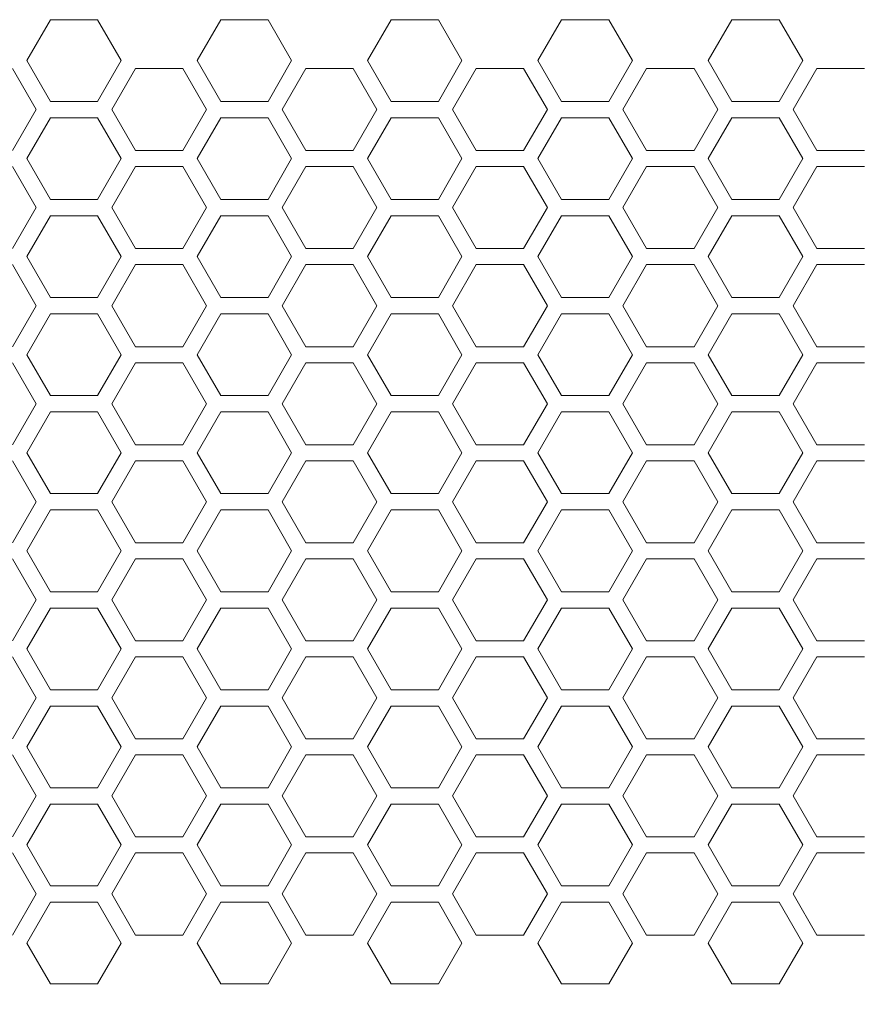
# Model space of a CAD drawing. Header units: millimetres. Extents: x 3082 to 3675, y 388 to 1418.
# Tile 8 of 22: x 3339 to 3401, y 488 to 561. Entities that reach past the tile are written whole.
import ezdxf

# ---------------------------------------------------------------- set-up
doc = ezdxf.new("R2010")
doc.units = ezdxf.units.MM
doc.header["$PDSIZE"] = -1
doc.dimstyles.new('ISO-25', dxfattribs={"dimtxt": 2.5, "dimasz": 2.5, "dimexe": 1.25, "dimexo": 0.625, "dimtad": 1, "dimtxsty": 'Standard', "dimcen": 2.5, "dimadec": 0, "dimazin": 0, "dimtfac": 1, "dimtmove": 0, "dimatfit": 3, "dimfxl": 0, "dimarcsym": 0})

# ---------------------------------------------------------------- blocks, each defined once
blk = doc.blocks.new('*D91')
at = {"color": 4, "linetype": 'ByBlock', "lineweight": -2, "transparency": 16777216}
for p, q in [((3139.957, 522.877), (3139.957, 443.782)), ((3608, 522.883), (3608, 443.782)), ((3159.957, 448.782), (3343.201, 448.782)), ((3588, 448.782), (3406.534, 448.782))]:
    blk.add_line(p, q, dxfattribs=at)
at = {"color": 4, "linetype": 'ByBlock', "transparency": 16777216}
for points in [[(3159.957, 452.115), (3159.957, 445.449), (3139.957, 448.782)], [(3588, 452.115), (3588, 445.449), (3608, 448.782)]]:
    blk.add_solid(points, dxfattribs=at)
at = {"layer": 'Defpoints', "color": 0, "linetype": 'ByBlock', "transparency": 16777216}
for p in [(3139.957, 527.877), (3608, 527.883), (3139.957, 448.782)]:
    blk.add_point(p, dxfattribs=at)
at = {"color": 4, "linetype": 'ByBlock', "lineweight": 5, "transparency": 16777216, "insert": (3374.868, 448.782), "char_height": 20, "attachment_point": 5}
blk.add_mtext('468', dxfattribs=at)

msp = doc.modelspace()

# ---------------------------------------------------------------- linework, layer by layer
at = {"color": 0, "linetype": 'ByBlock', "lineweight": 5}
for p, q in [((3340.961, 560.683), (3339.229, 557.683)), ((3340.961, 560.683), (3339.229, 557.683)), ((3344.426, 560.683), (3340.961, 560.683)), ((3344.426, 560.683), (3340.961, 560.683)), ((3346.158, 557.683), (3344.426, 560.683)), ((3346.158, 557.683), (3344.426, 560.683)), ((3353.461, 560.683), (3351.729, 557.683)), ((3356.926, 560.683), (3353.461, 560.683)), ((3358.658, 557.683), (3356.926, 560.683)), ((3365.961, 560.683), (3364.229, 557.683)), ((3369.426, 560.683), (3365.961, 560.683)), ((3371.158, 557.683), (3369.426, 560.683)), ((3378.461, 560.683), (3376.729, 557.683)), ((3378.461, 560.683), (3376.729, 557.683)), ((3381.926, 560.683), (3378.461, 560.683)), ((3381.926, 560.683), (3378.461, 560.683)), ((3383.658, 557.683), (3381.926, 560.683)), ((3383.658, 557.683), (3381.926, 560.683)), ((3390.961, 560.683), (3389.229, 557.683)), ((3390.961, 560.683), (3389.229, 557.683)), ((3394.426, 560.683), (3390.961, 560.683)), ((3394.426, 560.683), (3390.961, 560.683)), ((3396.158, 557.683), (3394.426, 560.683)), ((3396.158, 557.683), (3394.426, 560.683)), ((3339.229, 557.683), (3340.961, 554.683)), ((3339.229, 557.683), (3340.961, 554.683)), ((3344.426, 554.683), (3346.158, 557.683)), ((3344.426, 554.683), (3346.158, 557.683)), ((3351.729, 557.683), (3353.461, 554.683)), ((3356.926, 554.683), (3358.658, 557.683)), ((3364.229, 557.683), (3365.961, 554.683)), ((3369.426, 554.683), (3371.158, 557.683)), ((3376.729, 557.683), (3378.461, 554.683)), ((3376.729, 557.683), (3378.461, 554.683)), ((3381.926, 554.683), (3383.658, 557.683)), ((3381.926, 554.683), (3383.658, 557.683)), ((3389.229, 557.683), (3390.961, 554.683)), ((3389.229, 557.683), (3390.961, 554.683)), ((3394.426, 554.683), (3396.158, 557.683)), ((3394.426, 554.683), (3396.158, 557.683)), ((3339.922, 554.083), (3338.183, 557.096)), ((3347.204, 557.096), (3345.465, 554.083)), ((3350.683, 557.096), (3347.204, 557.096)), ((3352.422, 554.083), (3350.683, 557.096)), ((3359.704, 557.096), (3357.965, 554.083)), ((3363.183, 557.096), (3359.704, 557.096)), ((3364.922, 554.083), (3363.183, 557.096)), ((3372.204, 557.096), (3370.465, 554.083)), ((3375.683, 557.096), (3372.204, 557.096)), ((3377.422, 554.083), (3375.683, 557.096)), ((3384.704, 557.096), (3382.965, 554.083)), ((3384.704, 557.096), (3382.965, 554.083)), ((3388.183, 557.096), (3384.704, 557.096)), ((3388.183, 557.096), (3384.704, 557.096)), ((3389.922, 554.083), (3388.183, 557.096)), ((3389.922, 554.083), (3388.183, 557.096)), ((3397.204, 557.096), (3395.465, 554.083)), ((3400.683, 557.096), (3397.204, 557.096)), ((3340.961, 554.683), (3344.426, 554.683)), ((3340.961, 554.683), (3344.426, 554.683)), ((3353.461, 554.683), (3356.926, 554.683)), ((3365.961, 554.683), (3369.426, 554.683)), ((3378.461, 554.683), (3381.926, 554.683)), ((3378.461, 554.683), (3381.926, 554.683)), ((3390.961, 554.683), (3394.426, 554.683)), ((3390.961, 554.683), (3394.426, 554.683)), ((3338.183, 551.07), (3339.922, 554.083)), ((3345.465, 554.083), (3347.204, 551.07)), ((3350.683, 551.07), (3352.422, 554.083)), ((3357.965, 554.083), (3359.704, 551.07)), ((3363.183, 551.07), (3364.922, 554.083)), ((3370.465, 554.083), (3372.204, 551.07)), ((3375.683, 551.07), (3377.422, 554.083)), ((3382.965, 554.083), (3384.704, 551.07)), ((3382.965, 554.083), (3384.704, 551.07)), ((3388.183, 551.07), (3389.922, 554.083)), ((3388.183, 551.07), (3389.922, 554.083)), ((3395.465, 554.083), (3397.204, 551.07)), ((3340.961, 553.483), (3339.229, 550.483)), ((3340.961, 553.483), (3339.229, 550.483)), ((3344.426, 553.483), (3340.961, 553.483)), ((3344.426, 553.483), (3340.961, 553.483)), ((3346.158, 550.483), (3344.426, 553.483)), ((3346.158, 550.483), (3344.426, 553.483)), ((3353.461, 553.483), (3351.729, 550.483)), ((3356.926, 553.483), (3353.461, 553.483)), ((3358.658, 550.483), (3356.926, 553.483)), ((3365.961, 553.483), (3364.229, 550.483)), ((3369.426, 553.483), (3365.961, 553.483)), ((3371.158, 550.483), (3369.426, 553.483)), ((3378.461, 553.483), (3376.729, 550.483)), ((3378.461, 553.483), (3376.729, 550.483)), ((3381.926, 553.483), (3378.461, 553.483)), ((3381.926, 553.483), (3378.461, 553.483)), ((3383.658, 550.483), (3381.926, 553.483)), ((3383.658, 550.483), (3381.926, 553.483)), ((3390.961, 553.483), (3389.229, 550.483)), ((3390.961, 553.483), (3389.229, 550.483)), ((3394.426, 553.483), (3390.961, 553.483)), ((3394.426, 553.483), (3390.961, 553.483)), ((3396.158, 550.483), (3394.426, 553.483)), ((3396.158, 550.483), (3394.426, 553.483)), ((3347.204, 551.07), (3350.683, 551.07)), ((3359.704, 551.07), (3363.183, 551.07)), ((3372.204, 551.07), (3375.683, 551.07)), ((3384.704, 551.07), (3388.183, 551.07)), ((3384.704, 551.07), (3388.183, 551.07)), ((3397.204, 551.07), (3400.683, 551.07)), ((3339.229, 550.483), (3340.961, 547.483)), ((3339.229, 550.483), (3340.961, 547.483)), ((3344.426, 547.483), (3346.158, 550.483)), ((3344.426, 547.483), (3346.158, 550.483)), ((3351.729, 550.483), (3353.461, 547.483)), ((3356.926, 547.483), (3358.658, 550.483)), ((3364.229, 550.483), (3365.961, 547.483)), ((3369.426, 547.483), (3371.158, 550.483)), ((3376.729, 550.483), (3378.461, 547.483)), ((3376.729, 550.483), (3378.461, 547.483)), ((3381.926, 547.483), (3383.658, 550.483)), ((3381.926, 547.483), (3383.658, 550.483)), ((3389.229, 550.483), (3390.961, 547.483)), ((3389.229, 550.483), (3390.961, 547.483)), ((3394.426, 547.483), (3396.158, 550.483)), ((3394.426, 547.483), (3396.158, 550.483)), ((3339.922, 546.883), (3338.183, 549.896)), ((3347.204, 549.896), (3345.465, 546.883)), ((3350.683, 549.896), (3347.204, 549.896)), ((3352.422, 546.883), (3350.683, 549.896)), ((3359.704, 549.896), (3357.965, 546.883)), ((3363.183, 549.896), (3359.704, 549.896)), ((3364.922, 546.883), (3363.183, 549.896)), ((3372.204, 549.896), (3370.465, 546.883)), ((3375.683, 549.896), (3372.204, 549.896)), ((3377.422, 546.883), (3375.683, 549.896)), ((3384.704, 549.896), (3382.965, 546.883)), ((3384.704, 549.896), (3382.965, 546.883)), ((3388.183, 549.896), (3384.704, 549.896)), ((3388.183, 549.896), (3384.704, 549.896)), ((3389.922, 546.883), (3388.183, 549.896)), ((3389.922, 546.883), (3388.183, 549.896)), ((3397.204, 549.896), (3395.465, 546.883)), ((3400.683, 549.896), (3397.204, 549.896)), ((3340.961, 547.483), (3344.426, 547.483)), ((3340.961, 547.483), (3344.426, 547.483)), ((3353.461, 547.483), (3356.926, 547.483)), ((3365.961, 547.483), (3369.426, 547.483)), ((3378.461, 547.483), (3381.926, 547.483)), ((3378.461, 547.483), (3381.926, 547.483)), ((3390.961, 547.483), (3394.426, 547.483)), ((3390.961, 547.483), (3394.426, 547.483)), ((3338.183, 543.87), (3339.922, 546.883)), ((3345.465, 546.883), (3347.204, 543.87)), ((3350.683, 543.87), (3352.422, 546.883)), ((3357.965, 546.883), (3359.704, 543.87)), ((3363.183, 543.87), (3364.922, 546.883)), ((3370.465, 546.883), (3372.204, 543.87)), ((3375.683, 543.87), (3377.422, 546.883)), ((3382.965, 546.883), (3384.704, 543.87)), ((3382.965, 546.883), (3384.704, 543.87)), ((3388.183, 543.87), (3389.922, 546.883)), ((3388.183, 543.87), (3389.922, 546.883)), ((3395.465, 546.883), (3397.204, 543.87)), ((3340.961, 546.283), (3339.229, 543.283)), ((3340.961, 546.283), (3339.229, 543.283)), ((3344.426, 546.283), (3340.961, 546.283)), ((3344.426, 546.283), (3340.961, 546.283)), ((3346.158, 543.283), (3344.426, 546.283)), ((3346.158, 543.283), (3344.426, 546.283)), ((3353.461, 546.283), (3351.729, 543.283)), ((3356.926, 546.283), (3353.461, 546.283)), ((3358.658, 543.283), (3356.926, 546.283)), ((3365.961, 546.283), (3364.229, 543.283)), ((3369.426, 546.283), (3365.961, 546.283)), ((3371.158, 543.283), (3369.426, 546.283)), ((3378.461, 546.283), (3376.729, 543.283)), ((3378.461, 546.283), (3376.729, 543.283)), ((3381.926, 546.283), (3378.461, 546.283)), ((3381.926, 546.283), (3378.461, 546.283)), ((3383.658, 543.283), (3381.926, 546.283)), ((3383.658, 543.283), (3381.926, 546.283)), ((3390.961, 546.283), (3389.229, 543.283)), ((3390.961, 546.283), (3389.229, 543.283)), ((3394.426, 546.283), (3390.961, 546.283)), ((3394.426, 546.283), (3390.961, 546.283)), ((3396.158, 543.283), (3394.426, 546.283)), ((3396.158, 543.283), (3394.426, 546.283)), ((3347.204, 543.87), (3350.683, 543.87)), ((3359.704, 543.87), (3363.183, 543.87)), ((3372.204, 543.87), (3375.683, 543.87)), ((3384.704, 543.87), (3388.183, 543.87)), ((3384.704, 543.87), (3388.183, 543.87)), ((3397.204, 543.87), (3400.683, 543.87)), ((3339.229, 543.283), (3340.961, 540.283)), ((3339.229, 543.283), (3340.961, 540.283)), ((3344.426, 540.283), (3346.158, 543.283)), ((3344.426, 540.283), (3346.158, 543.283)), ((3351.729, 543.283), (3353.461, 540.283)), ((3356.926, 540.283), (3358.658, 543.283)), ((3364.229, 543.283), (3365.961, 540.283)), ((3369.426, 540.283), (3371.158, 543.283)), ((3376.729, 543.283), (3378.461, 540.283)), ((3376.729, 543.283), (3378.461, 540.283)), ((3381.926, 540.283), (3383.658, 543.283)), ((3381.926, 540.283), (3383.658, 543.283)), ((3389.229, 543.283), (3390.961, 540.283)), ((3389.229, 543.283), (3390.961, 540.283)), ((3394.426, 540.283), (3396.158, 543.283)), ((3394.426, 540.283), (3396.158, 543.283)), ((3339.922, 539.683), (3338.183, 542.696)), ((3347.204, 542.696), (3345.465, 539.683)), ((3350.683, 542.696), (3347.204, 542.696)), ((3352.422, 539.683), (3350.683, 542.696)), ((3359.704, 542.696), (3357.965, 539.683)), ((3363.183, 542.696), (3359.704, 542.696)), ((3364.922, 539.683), (3363.183, 542.696)), ((3372.204, 542.696), (3370.465, 539.683)), ((3375.683, 542.696), (3372.204, 542.696)), ((3377.422, 539.683), (3375.683, 542.696)), ((3384.704, 542.696), (3382.965, 539.683)), ((3384.704, 542.696), (3382.965, 539.683)), ((3388.183, 542.696), (3384.704, 542.696)), ((3388.183, 542.696), (3384.704, 542.696)), ((3389.922, 539.683), (3388.183, 542.696)), ((3389.922, 539.683), (3388.183, 542.696)), ((3397.204, 542.696), (3395.465, 539.683)), ((3400.683, 542.696), (3397.204, 542.696)), ((3340.961, 540.283), (3344.426, 540.283)), ((3340.961, 540.283), (3344.426, 540.283)), ((3353.461, 540.283), (3356.926, 540.283)), ((3365.961, 540.283), (3369.426, 540.283)), ((3378.461, 540.283), (3381.926, 540.283)), ((3378.461, 540.283), (3381.926, 540.283)), ((3390.961, 540.283), (3394.426, 540.283)), ((3390.961, 540.283), (3394.426, 540.283)), ((3338.183, 536.67), (3339.922, 539.683)), ((3345.465, 539.683), (3347.204, 536.67)), ((3350.683, 536.67), (3352.422, 539.683)), ((3357.965, 539.683), (3359.704, 536.67)), ((3363.183, 536.67), (3364.922, 539.683)), ((3370.465, 539.683), (3372.204, 536.67)), ((3375.683, 536.67), (3377.422, 539.683)), ((3382.965, 539.683), (3384.704, 536.67)), ((3382.965, 539.683), (3384.704, 536.67)), ((3388.183, 536.67), (3389.922, 539.683)), ((3388.183, 536.67), (3389.922, 539.683)), ((3395.465, 539.683), (3397.204, 536.67)), ((3340.961, 539.083), (3339.229, 536.083)), ((3340.961, 539.083), (3339.229, 536.083)), ((3344.426, 539.083), (3340.961, 539.083)), ((3344.426, 539.083), (3340.961, 539.083)), ((3346.158, 536.083), (3344.426, 539.083)), ((3346.158, 536.083), (3344.426, 539.083)), ((3353.461, 539.083), (3351.729, 536.083)), ((3356.926, 539.083), (3353.461, 539.083)), ((3358.658, 536.083), (3356.926, 539.083)), ((3365.961, 539.083), (3364.229, 536.083)), ((3369.426, 539.083), (3365.961, 539.083)), ((3371.158, 536.083), (3369.426, 539.083)), ((3378.461, 539.083), (3376.729, 536.083)), ((3378.461, 539.083), (3376.729, 536.083)), ((3381.926, 539.083), (3378.461, 539.083)), ((3381.926, 539.083), (3378.461, 539.083)), ((3383.658, 536.083), (3381.926, 539.083)), ((3383.658, 536.083), (3381.926, 539.083)), ((3390.961, 539.083), (3389.229, 536.083)), ((3390.961, 539.083), (3389.229, 536.083)), ((3394.426, 539.083), (3390.961, 539.083)), ((3394.426, 539.083), (3390.961, 539.083)), ((3396.158, 536.083), (3394.426, 539.083)), ((3396.158, 536.083), (3394.426, 539.083)), ((3347.204, 536.67), (3350.683, 536.67)), ((3359.704, 536.67), (3363.183, 536.67)), ((3372.204, 536.67), (3375.683, 536.67)), ((3384.704, 536.67), (3388.183, 536.67)), ((3384.704, 536.67), (3388.183, 536.67)), ((3397.204, 536.67), (3400.683, 536.67)), ((3339.229, 536.083), (3340.961, 533.083)), ((3339.229, 536.083), (3340.961, 533.083)), ((3344.426, 533.083), (3346.158, 536.083)), ((3344.426, 533.083), (3346.158, 536.083)), ((3351.729, 536.083), (3353.461, 533.083)), ((3356.926, 533.083), (3358.658, 536.083)), ((3364.229, 536.083), (3365.961, 533.083)), ((3369.426, 533.083), (3371.158, 536.083)), ((3376.729, 536.083), (3378.461, 533.083)), ((3376.729, 536.083), (3378.461, 533.083)), ((3381.926, 533.083), (3383.658, 536.083)), ((3381.926, 533.083), (3383.658, 536.083)), ((3389.229, 536.083), (3390.961, 533.083)), ((3389.229, 536.083), (3390.961, 533.083)), ((3394.426, 533.083), (3396.158, 536.083)), ((3394.426, 533.083), (3396.158, 536.083)), ((3339.922, 532.483), (3338.183, 535.496)), ((3347.204, 535.496), (3345.465, 532.483)), ((3350.683, 535.496), (3347.204, 535.496)), ((3352.422, 532.483), (3350.683, 535.496)), ((3359.704, 535.496), (3357.965, 532.483)), ((3363.183, 535.496), (3359.704, 535.496)), ((3364.922, 532.483), (3363.183, 535.496)), ((3372.204, 535.496), (3370.465, 532.483)), ((3375.683, 535.496), (3372.204, 535.496)), ((3377.422, 532.483), (3375.683, 535.496)), ((3384.704, 535.496), (3382.965, 532.483)), ((3384.704, 535.496), (3382.965, 532.483)), ((3388.183, 535.496), (3384.704, 535.496)), ((3388.183, 535.496), (3384.704, 535.496)), ((3389.922, 532.483), (3388.183, 535.496)), ((3389.922, 532.483), (3388.183, 535.496)), ((3397.204, 535.496), (3395.465, 532.483)), ((3400.683, 535.496), (3397.204, 535.496)), ((3340.961, 533.083), (3344.426, 533.083)), ((3340.961, 533.083), (3344.426, 533.083)), ((3353.461, 533.083), (3356.926, 533.083)), ((3365.961, 533.083), (3369.426, 533.083)), ((3378.461, 533.083), (3381.926, 533.083)), ((3378.461, 533.083), (3381.926, 533.083)), ((3390.961, 533.083), (3394.426, 533.083)), ((3390.961, 533.083), (3394.426, 533.083)), ((3338.183, 529.47), (3339.922, 532.483)), ((3345.465, 532.483), (3347.204, 529.47)), ((3350.683, 529.47), (3352.422, 532.483)), ((3357.965, 532.483), (3359.704, 529.47)), ((3363.183, 529.47), (3364.922, 532.483)), ((3370.465, 532.483), (3372.204, 529.47)), ((3375.683, 529.47), (3377.422, 532.483)), ((3382.965, 532.483), (3384.704, 529.47)), ((3382.965, 532.483), (3384.704, 529.47)), ((3388.183, 529.47), (3389.922, 532.483)), ((3388.183, 529.47), (3389.922, 532.483)), ((3395.465, 532.483), (3397.204, 529.47)), ((3340.961, 531.883), (3339.229, 528.883)), ((3340.961, 531.883), (3339.229, 528.883)), ((3344.426, 531.883), (3340.961, 531.883)), ((3344.426, 531.883), (3340.961, 531.883)), ((3346.158, 528.883), (3344.426, 531.883)), ((3346.158, 528.883), (3344.426, 531.883)), ((3353.461, 531.883), (3351.729, 528.883)), ((3356.926, 531.883), (3353.461, 531.883)), ((3358.658, 528.883), (3356.926, 531.883)), ((3365.961, 531.883), (3364.229, 528.883)), ((3369.426, 531.883), (3365.961, 531.883)), ((3371.158, 528.883), (3369.426, 531.883)), ((3378.461, 531.883), (3376.729, 528.883)), ((3378.461, 531.883), (3376.729, 528.883)), ((3381.926, 531.883), (3378.461, 531.883)), ((3381.926, 531.883), (3378.461, 531.883)), ((3383.658, 528.883), (3381.926, 531.883)), ((3383.658, 528.883), (3381.926, 531.883)), ((3390.961, 531.883), (3389.229, 528.883)), ((3390.961, 531.883), (3389.229, 528.883)), ((3394.426, 531.883), (3390.961, 531.883)), ((3394.426, 531.883), (3390.961, 531.883)), ((3396.158, 528.883), (3394.426, 531.883)), ((3396.158, 528.883), (3394.426, 531.883)), ((3347.204, 529.47), (3350.683, 529.47)), ((3359.704, 529.47), (3363.183, 529.47)), ((3372.204, 529.47), (3375.683, 529.47)), ((3384.704, 529.47), (3388.183, 529.47)), ((3384.704, 529.47), (3388.183, 529.47)), ((3397.204, 529.47), (3400.683, 529.47)), ((3339.229, 528.883), (3340.961, 525.883)), ((3339.229, 528.883), (3340.961, 525.883)), ((3344.426, 525.883), (3346.158, 528.883)), ((3344.426, 525.883), (3346.158, 528.883)), ((3351.729, 528.883), (3353.461, 525.883)), ((3356.926, 525.883), (3358.658, 528.883)), ((3364.229, 528.883), (3365.961, 525.883)), ((3369.426, 525.883), (3371.158, 528.883)), ((3376.729, 528.883), (3378.461, 525.883)), ((3376.729, 528.883), (3378.461, 525.883)), ((3381.926, 525.883), (3383.658, 528.883)), ((3381.926, 525.883), (3383.658, 528.883)), ((3389.229, 528.883), (3390.961, 525.883)), ((3389.229, 528.883), (3390.961, 525.883)), ((3394.426, 525.883), (3396.158, 528.883)), ((3394.426, 525.883), (3396.158, 528.883)), ((3339.922, 525.283), (3338.183, 528.296)), ((3347.204, 528.296), (3345.465, 525.283)), ((3350.683, 528.296), (3347.204, 528.296)), ((3352.422, 525.283), (3350.683, 528.296)), ((3359.704, 528.296), (3357.965, 525.283)), ((3363.183, 528.296), (3359.704, 528.296)), ((3364.922, 525.283), (3363.183, 528.296)), ((3372.204, 528.296), (3370.465, 525.283)), ((3375.683, 528.296), (3372.204, 528.296)), ((3377.422, 525.283), (3375.683, 528.296)), ((3384.704, 528.296), (3382.965, 525.283)), ((3384.704, 528.296), (3382.965, 525.283)), ((3388.183, 528.296), (3384.704, 528.296)), ((3388.183, 528.296), (3384.704, 528.296)), ((3389.922, 525.283), (3388.183, 528.296)), ((3389.922, 525.283), (3388.183, 528.296)), ((3397.204, 528.296), (3395.465, 525.283)), ((3400.683, 528.296), (3397.204, 528.296)), ((3340.961, 525.883), (3344.426, 525.883)), ((3340.961, 525.883), (3344.426, 525.883)), ((3353.461, 525.883), (3356.926, 525.883)), ((3365.961, 525.883), (3369.426, 525.883)), ((3378.461, 525.883), (3381.926, 525.883)), ((3378.461, 525.883), (3381.926, 525.883)), ((3390.961, 525.883), (3394.426, 525.883)), ((3390.961, 525.883), (3394.426, 525.883)), ((3338.183, 522.27), (3339.922, 525.283)), ((3345.465, 525.283), (3347.204, 522.27)), ((3350.683, 522.27), (3352.422, 525.283)), ((3357.965, 525.283), (3359.704, 522.27)), ((3363.183, 522.27), (3364.922, 525.283)), ((3370.465, 525.283), (3372.204, 522.27)), ((3375.683, 522.27), (3377.422, 525.283)), ((3382.965, 525.283), (3384.704, 522.27)), ((3382.965, 525.283), (3384.704, 522.27)), ((3388.183, 522.27), (3389.922, 525.283)), ((3388.183, 522.27), (3389.922, 525.283)), ((3395.465, 525.283), (3397.204, 522.27)), ((3340.961, 524.683), (3339.229, 521.683)), ((3340.961, 524.683), (3339.229, 521.683)), ((3344.426, 524.683), (3340.961, 524.683)), ((3344.426, 524.683), (3340.961, 524.683)), ((3346.158, 521.683), (3344.426, 524.683)), ((3346.158, 521.683), (3344.426, 524.683)), ((3353.461, 524.683), (3351.729, 521.683)), ((3356.926, 524.683), (3353.461, 524.683)), ((3358.658, 521.683), (3356.926, 524.683)), ((3365.961, 524.683), (3364.229, 521.683)), ((3369.426, 524.683), (3365.961, 524.683)), ((3371.158, 521.683), (3369.426, 524.683)), ((3378.461, 524.683), (3376.729, 521.683)), ((3378.461, 524.683), (3376.729, 521.683)), ((3381.926, 524.683), (3378.461, 524.683)), ((3381.926, 524.683), (3378.461, 524.683)), ((3383.658, 521.683), (3381.926, 524.683)), ((3383.658, 521.683), (3381.926, 524.683)), ((3390.961, 524.683), (3389.229, 521.683)), ((3390.961, 524.683), (3389.229, 521.683)), ((3394.426, 524.683), (3390.961, 524.683)), ((3394.426, 524.683), (3390.961, 524.683)), ((3396.158, 521.683), (3394.426, 524.683)), ((3396.158, 521.683), (3394.426, 524.683)), ((3347.204, 522.27), (3350.683, 522.27)), ((3359.704, 522.27), (3363.183, 522.27)), ((3372.204, 522.27), (3375.683, 522.27)), ((3384.704, 522.27), (3388.183, 522.27)), ((3384.704, 522.27), (3388.183, 522.27)), ((3397.204, 522.27), (3400.683, 522.27)), ((3339.229, 521.683), (3340.961, 518.683)), ((3339.229, 521.683), (3340.961, 518.683)), ((3344.426, 518.683), (3346.158, 521.683)), ((3344.426, 518.683), (3346.158, 521.683)), ((3351.729, 521.683), (3353.461, 518.683)), ((3356.926, 518.683), (3358.658, 521.683)), ((3364.229, 521.683), (3365.961, 518.683)), ((3369.426, 518.683), (3371.158, 521.683)), ((3376.729, 521.683), (3378.461, 518.683)), ((3376.729, 521.683), (3378.461, 518.683)), ((3381.926, 518.683), (3383.658, 521.683)), ((3381.926, 518.683), (3383.658, 521.683)), ((3389.229, 521.683), (3390.961, 518.683)), ((3389.229, 521.683), (3390.961, 518.683)), ((3394.426, 518.683), (3396.158, 521.683)), ((3394.426, 518.683), (3396.158, 521.683)), ((3339.922, 518.083), (3338.183, 521.096)), ((3347.204, 521.096), (3345.465, 518.083)), ((3350.683, 521.096), (3347.204, 521.096)), ((3352.422, 518.083), (3350.683, 521.096)), ((3359.704, 521.096), (3357.965, 518.083)), ((3363.183, 521.096), (3359.704, 521.096)), ((3364.922, 518.083), (3363.183, 521.096)), ((3372.204, 521.096), (3370.465, 518.083)), ((3375.683, 521.096), (3372.204, 521.096)), ((3377.422, 518.083), (3375.683, 521.096)), ((3384.704, 521.096), (3382.965, 518.083)), ((3384.704, 521.096), (3382.965, 518.083)), ((3388.183, 521.096), (3384.704, 521.096)), ((3388.183, 521.096), (3384.704, 521.096)), ((3389.922, 518.083), (3388.183, 521.096)), ((3389.922, 518.083), (3388.183, 521.096)), ((3397.204, 521.096), (3395.465, 518.083)), ((3400.683, 521.096), (3397.204, 521.096)), ((3340.961, 518.683), (3344.426, 518.683)), ((3340.961, 518.683), (3344.426, 518.683)), ((3353.461, 518.683), (3356.926, 518.683)), ((3365.961, 518.683), (3369.426, 518.683)), ((3378.461, 518.683), (3381.926, 518.683)), ((3378.461, 518.683), (3381.926, 518.683)), ((3390.961, 518.683), (3394.426, 518.683)), ((3390.961, 518.683), (3394.426, 518.683)), ((3338.183, 515.07), (3339.922, 518.083)), ((3345.465, 518.083), (3347.204, 515.07)), ((3350.683, 515.07), (3352.422, 518.083)), ((3357.965, 518.083), (3359.704, 515.07)), ((3363.183, 515.07), (3364.922, 518.083)), ((3370.465, 518.083), (3372.204, 515.07)), ((3375.683, 515.07), (3377.422, 518.083)), ((3382.965, 518.083), (3384.704, 515.07)), ((3382.965, 518.083), (3384.704, 515.07)), ((3388.183, 515.07), (3389.922, 518.083)), ((3388.183, 515.07), (3389.922, 518.083)), ((3395.465, 518.083), (3397.204, 515.07)), ((3340.961, 517.483), (3339.229, 514.483)), ((3340.961, 517.483), (3339.229, 514.483)), ((3344.426, 517.483), (3340.961, 517.483)), ((3344.426, 517.483), (3340.961, 517.483)), ((3346.158, 514.483), (3344.426, 517.483)), ((3346.158, 514.483), (3344.426, 517.483)), ((3353.461, 517.483), (3351.729, 514.483)), ((3356.926, 517.483), (3353.461, 517.483)), ((3358.658, 514.483), (3356.926, 517.483)), ((3365.961, 517.483), (3364.229, 514.483)), ((3369.426, 517.483), (3365.961, 517.483)), ((3371.158, 514.483), (3369.426, 517.483)), ((3378.461, 517.483), (3376.729, 514.483)), ((3378.461, 517.483), (3376.729, 514.483)), ((3381.926, 517.483), (3378.461, 517.483)), ((3381.926, 517.483), (3378.461, 517.483)), ((3383.658, 514.483), (3381.926, 517.483)), ((3383.658, 514.483), (3381.926, 517.483)), ((3390.961, 517.483), (3389.229, 514.483)), ((3390.961, 517.483), (3389.229, 514.483)), ((3394.426, 517.483), (3390.961, 517.483)), ((3394.426, 517.483), (3390.961, 517.483)), ((3396.158, 514.483), (3394.426, 517.483)), ((3396.158, 514.483), (3394.426, 517.483)), ((3347.204, 515.07), (3350.683, 515.07)), ((3359.704, 515.07), (3363.183, 515.07)), ((3372.204, 515.07), (3375.683, 515.07)), ((3384.704, 515.07), (3388.183, 515.07)), ((3384.704, 515.07), (3388.183, 515.07)), ((3397.204, 515.07), (3400.683, 515.07)), ((3339.229, 514.483), (3340.961, 511.483)), ((3339.229, 514.483), (3340.961, 511.483)), ((3344.426, 511.483), (3346.158, 514.483)), ((3344.426, 511.483), (3346.158, 514.483)), ((3351.729, 514.483), (3353.461, 511.483)), ((3356.926, 511.483), (3358.658, 514.483)), ((3364.229, 514.483), (3365.961, 511.483)), ((3369.426, 511.483), (3371.158, 514.483)), ((3376.729, 514.483), (3378.461, 511.483)), ((3376.729, 514.483), (3378.461, 511.483)), ((3381.926, 511.483), (3383.658, 514.483)), ((3381.926, 511.483), (3383.658, 514.483)), ((3389.229, 514.483), (3390.961, 511.483)), ((3389.229, 514.483), (3390.961, 511.483)), ((3394.426, 511.483), (3396.158, 514.483)), ((3394.426, 511.483), (3396.158, 514.483)), ((3339.922, 510.883), (3338.183, 513.896)), ((3347.204, 513.896), (3345.465, 510.883)), ((3350.683, 513.896), (3347.204, 513.896)), ((3352.422, 510.883), (3350.683, 513.896)), ((3359.704, 513.896), (3357.965, 510.883)), ((3363.183, 513.896), (3359.704, 513.896)), ((3364.922, 510.883), (3363.183, 513.896)), ((3372.204, 513.896), (3370.465, 510.883)), ((3375.683, 513.896), (3372.204, 513.896)), ((3377.422, 510.883), (3375.683, 513.896)), ((3384.704, 513.896), (3382.965, 510.883)), ((3384.704, 513.896), (3382.965, 510.883)), ((3388.183, 513.896), (3384.704, 513.896)), ((3388.183, 513.896), (3384.704, 513.896)), ((3389.922, 510.883), (3388.183, 513.896)), ((3389.922, 510.883), (3388.183, 513.896)), ((3397.204, 513.896), (3395.465, 510.883)), ((3400.683, 513.896), (3397.204, 513.896)), ((3340.961, 511.483), (3344.426, 511.483)), ((3340.961, 511.483), (3344.426, 511.483)), ((3353.461, 511.483), (3356.926, 511.483)), ((3365.961, 511.483), (3369.426, 511.483)), ((3378.461, 511.483), (3381.926, 511.483)), ((3378.461, 511.483), (3381.926, 511.483)), ((3390.961, 511.483), (3394.426, 511.483)), ((3390.961, 511.483), (3394.426, 511.483)), ((3338.183, 507.87), (3339.922, 510.883)), ((3345.465, 510.883), (3347.204, 507.87)), ((3350.683, 507.87), (3352.422, 510.883)), ((3357.965, 510.883), (3359.704, 507.87)), ((3363.183, 507.87), (3364.922, 510.883)), ((3370.465, 510.883), (3372.204, 507.87)), ((3375.683, 507.87), (3377.422, 510.883)), ((3382.965, 510.883), (3384.704, 507.87)), ((3382.965, 510.883), (3384.704, 507.87)), ((3388.183, 507.87), (3389.922, 510.883)), ((3388.183, 507.87), (3389.922, 510.883)), ((3395.465, 510.883), (3397.204, 507.87)), ((3340.961, 510.283), (3339.229, 507.283)), ((3340.961, 510.283), (3339.229, 507.283)), ((3344.426, 510.283), (3340.961, 510.283)), ((3344.426, 510.283), (3340.961, 510.283)), ((3346.158, 507.283), (3344.426, 510.283)), ((3346.158, 507.283), (3344.426, 510.283)), ((3353.461, 510.283), (3351.729, 507.283)), ((3356.926, 510.283), (3353.461, 510.283)), ((3358.658, 507.283), (3356.926, 510.283)), ((3365.961, 510.283), (3364.229, 507.283)), ((3369.426, 510.283), (3365.961, 510.283)), ((3371.158, 507.283), (3369.426, 510.283)), ((3378.461, 510.283), (3376.729, 507.283)), ((3378.461, 510.283), (3376.729, 507.283)), ((3381.926, 510.283), (3378.461, 510.283)), ((3381.926, 510.283), (3378.461, 510.283)), ((3383.658, 507.283), (3381.926, 510.283)), ((3383.658, 507.283), (3381.926, 510.283)), ((3390.961, 510.283), (3389.229, 507.283)), ((3390.961, 510.283), (3389.229, 507.283)), ((3394.426, 510.283), (3390.961, 510.283)), ((3394.426, 510.283), (3390.961, 510.283)), ((3396.158, 507.283), (3394.426, 510.283)), ((3396.158, 507.283), (3394.426, 510.283)), ((3347.204, 507.87), (3350.683, 507.87)), ((3359.704, 507.87), (3363.183, 507.87)), ((3372.204, 507.87), (3375.683, 507.87)), ((3384.704, 507.87), (3388.183, 507.87)), ((3384.704, 507.87), (3388.183, 507.87)), ((3397.204, 507.87), (3400.683, 507.87)), ((3339.229, 507.283), (3340.961, 504.283)), ((3339.229, 507.283), (3340.961, 504.283)), ((3344.426, 504.283), (3346.158, 507.283)), ((3344.426, 504.283), (3346.158, 507.283)), ((3351.729, 507.283), (3353.461, 504.283)), ((3356.926, 504.283), (3358.658, 507.283)), ((3364.229, 507.283), (3365.961, 504.283)), ((3369.426, 504.283), (3371.158, 507.283)), ((3376.729, 507.283), (3378.461, 504.283)), ((3376.729, 507.283), (3378.461, 504.283)), ((3381.926, 504.283), (3383.658, 507.283)), ((3381.926, 504.283), (3383.658, 507.283)), ((3389.229, 507.283), (3390.961, 504.283)), ((3389.229, 507.283), (3390.961, 504.283)), ((3394.426, 504.283), (3396.158, 507.283)), ((3394.426, 504.283), (3396.158, 507.283)), ((3339.922, 503.683), (3338.183, 506.696)), ((3347.204, 506.696), (3345.465, 503.683)), ((3350.683, 506.696), (3347.204, 506.696)), ((3352.422, 503.683), (3350.683, 506.696)), ((3359.704, 506.696), (3357.965, 503.683)), ((3363.183, 506.696), (3359.704, 506.696)), ((3364.922, 503.683), (3363.183, 506.696)), ((3372.204, 506.696), (3370.465, 503.683)), ((3375.683, 506.696), (3372.204, 506.696)), ((3377.422, 503.683), (3375.683, 506.696)), ((3384.704, 506.696), (3382.965, 503.683)), ((3384.704, 506.696), (3382.965, 503.683)), ((3388.183, 506.696), (3384.704, 506.696)), ((3388.183, 506.696), (3384.704, 506.696)), ((3389.922, 503.683), (3388.183, 506.696)), ((3389.922, 503.683), (3388.183, 506.696)), ((3397.204, 506.696), (3395.465, 503.683)), ((3400.683, 506.696), (3397.204, 506.696)), ((3340.961, 504.283), (3344.426, 504.283)), ((3340.961, 504.283), (3344.426, 504.283)), ((3353.461, 504.283), (3356.926, 504.283)), ((3365.961, 504.283), (3369.426, 504.283)), ((3378.461, 504.283), (3381.926, 504.283)), ((3378.461, 504.283), (3381.926, 504.283)), ((3390.961, 504.283), (3394.426, 504.283)), ((3390.961, 504.283), (3394.426, 504.283)), ((3338.183, 500.67), (3339.922, 503.683)), ((3345.465, 503.683), (3347.204, 500.67)), ((3350.683, 500.67), (3352.422, 503.683)), ((3357.965, 503.683), (3359.704, 500.67)), ((3363.183, 500.67), (3364.922, 503.683)), ((3370.465, 503.683), (3372.204, 500.67)), ((3375.683, 500.67), (3377.422, 503.683)), ((3382.965, 503.683), (3384.704, 500.67)), ((3382.965, 503.683), (3384.704, 500.67)), ((3388.183, 500.67), (3389.922, 503.683)), ((3388.183, 500.67), (3389.922, 503.683)), ((3395.465, 503.683), (3397.204, 500.67)), ((3340.961, 503.083), (3339.229, 500.083)), ((3340.961, 503.083), (3339.229, 500.083)), ((3344.426, 503.083), (3340.961, 503.083)), ((3344.426, 503.083), (3340.961, 503.083)), ((3346.158, 500.083), (3344.426, 503.083)), ((3346.158, 500.083), (3344.426, 503.083)), ((3353.461, 503.083), (3351.729, 500.083)), ((3356.926, 503.083), (3353.461, 503.083)), ((3358.658, 500.083), (3356.926, 503.083)), ((3365.961, 503.083), (3364.229, 500.083)), ((3369.426, 503.083), (3365.961, 503.083)), ((3371.158, 500.083), (3369.426, 503.083)), ((3378.461, 503.083), (3376.729, 500.083)), ((3378.461, 503.083), (3376.729, 500.083)), ((3381.926, 503.083), (3378.461, 503.083)), ((3381.926, 503.083), (3378.461, 503.083)), ((3383.658, 500.083), (3381.926, 503.083)), ((3383.658, 500.083), (3381.926, 503.083)), ((3390.961, 503.083), (3389.229, 500.083)), ((3390.961, 503.083), (3389.229, 500.083)), ((3394.426, 503.083), (3390.961, 503.083)), ((3394.426, 503.083), (3390.961, 503.083)), ((3396.158, 500.083), (3394.426, 503.083)), ((3396.158, 500.083), (3394.426, 503.083)), ((3347.204, 500.67), (3350.683, 500.67)), ((3359.704, 500.67), (3363.183, 500.67)), ((3372.204, 500.67), (3375.683, 500.67)), ((3384.704, 500.67), (3388.183, 500.67)), ((3384.704, 500.67), (3388.183, 500.67)), ((3397.204, 500.67), (3400.683, 500.67)), ((3339.229, 500.083), (3340.961, 497.083)), ((3339.229, 500.083), (3340.961, 497.083)), ((3344.426, 497.083), (3346.158, 500.083)), ((3344.426, 497.083), (3346.158, 500.083)), ((3351.729, 500.083), (3353.461, 497.083)), ((3356.926, 497.083), (3358.658, 500.083)), ((3364.229, 500.083), (3365.961, 497.083)), ((3369.426, 497.083), (3371.158, 500.083)), ((3376.729, 500.083), (3378.461, 497.083)), ((3376.729, 500.083), (3378.461, 497.083)), ((3381.926, 497.083), (3383.658, 500.083)), ((3381.926, 497.083), (3383.658, 500.083)), ((3389.229, 500.083), (3390.961, 497.083)), ((3389.229, 500.083), (3390.961, 497.083)), ((3394.426, 497.083), (3396.158, 500.083)), ((3394.426, 497.083), (3396.158, 500.083)), ((3339.922, 496.483), (3338.183, 499.496)), ((3347.204, 499.496), (3345.465, 496.483)), ((3350.683, 499.496), (3347.204, 499.496)), ((3352.422, 496.483), (3350.683, 499.496)), ((3359.704, 499.496), (3357.965, 496.483)), ((3363.183, 499.496), (3359.704, 499.496)), ((3364.922, 496.483), (3363.183, 499.496)), ((3372.204, 499.496), (3370.465, 496.483)), ((3375.683, 499.496), (3372.204, 499.496)), ((3377.422, 496.483), (3375.683, 499.496)), ((3384.704, 499.496), (3382.965, 496.483)), ((3384.704, 499.496), (3382.965, 496.483)), ((3388.183, 499.496), (3384.704, 499.496)), ((3388.183, 499.496), (3384.704, 499.496)), ((3389.922, 496.483), (3388.183, 499.496)), ((3389.922, 496.483), (3388.183, 499.496)), ((3397.204, 499.496), (3395.465, 496.483)), ((3400.683, 499.496), (3397.204, 499.496)), ((3340.961, 497.083), (3344.426, 497.083)), ((3340.961, 497.083), (3344.426, 497.083)), ((3353.461, 497.083), (3356.926, 497.083)), ((3365.961, 497.083), (3369.426, 497.083)), ((3378.461, 497.083), (3381.926, 497.083)), ((3378.461, 497.083), (3381.926, 497.083)), ((3390.961, 497.083), (3394.426, 497.083)), ((3390.961, 497.083), (3394.426, 497.083)), ((3338.183, 493.47), (3339.922, 496.483)), ((3345.465, 496.483), (3347.204, 493.47)), ((3350.683, 493.47), (3352.422, 496.483)), ((3357.965, 496.483), (3359.704, 493.47)), ((3363.183, 493.47), (3364.922, 496.483)), ((3370.465, 496.483), (3372.204, 493.47)), ((3375.683, 493.47), (3377.422, 496.483)), ((3382.965, 496.483), (3384.704, 493.47)), ((3382.965, 496.483), (3384.704, 493.47)), ((3388.183, 493.47), (3389.922, 496.483)), ((3388.183, 493.47), (3389.922, 496.483)), ((3395.465, 496.483), (3397.204, 493.47)), ((3340.961, 495.883), (3339.229, 492.883)), ((3340.961, 495.883), (3339.229, 492.883)), ((3344.426, 495.883), (3340.961, 495.883)), ((3344.426, 495.883), (3340.961, 495.883)), ((3346.158, 492.883), (3344.426, 495.883)), ((3346.158, 492.883), (3344.426, 495.883)), ((3353.461, 495.883), (3351.729, 492.883)), ((3356.926, 495.883), (3353.461, 495.883)), ((3358.658, 492.883), (3356.926, 495.883)), ((3365.961, 495.883), (3364.229, 492.883)), ((3369.426, 495.883), (3365.961, 495.883)), ((3371.158, 492.883), (3369.426, 495.883)), ((3378.461, 495.883), (3376.729, 492.883)), ((3378.461, 495.883), (3376.729, 492.883)), ((3381.926, 495.883), (3378.461, 495.883)), ((3381.926, 495.883), (3378.461, 495.883)), ((3383.658, 492.883), (3381.926, 495.883)), ((3383.658, 492.883), (3381.926, 495.883)), ((3390.961, 495.883), (3389.229, 492.883)), ((3390.961, 495.883), (3389.229, 492.883)), ((3394.426, 495.883), (3390.961, 495.883)), ((3394.426, 495.883), (3390.961, 495.883)), ((3396.158, 492.883), (3394.426, 495.883)), ((3396.158, 492.883), (3394.426, 495.883)), ((3347.204, 493.47), (3350.683, 493.47)), ((3359.704, 493.47), (3363.183, 493.47)), ((3372.204, 493.47), (3375.683, 493.47)), ((3384.704, 493.47), (3388.183, 493.47)), ((3384.704, 493.47), (3388.183, 493.47)), ((3397.204, 493.47), (3400.683, 493.47)), ((3339.229, 492.883), (3340.961, 489.883)), ((3339.229, 492.883), (3340.961, 489.883)), ((3344.426, 489.883), (3346.158, 492.883)), ((3344.426, 489.883), (3346.158, 492.883)), ((3351.729, 492.883), (3353.461, 489.883)), ((3356.926, 489.883), (3358.658, 492.883)), ((3364.229, 492.883), (3365.961, 489.883)), ((3369.426, 489.883), (3371.158, 492.883)), ((3376.729, 492.883), (3378.461, 489.883)), ((3376.729, 492.883), (3378.461, 489.883)), ((3381.926, 489.883), (3383.658, 492.883)), ((3381.926, 489.883), (3383.658, 492.883)), ((3389.229, 492.883), (3390.961, 489.883)), ((3389.229, 492.883), (3390.961, 489.883)), ((3394.426, 489.883), (3396.158, 492.883)), ((3394.426, 489.883), (3396.158, 492.883)), ((3340.961, 489.883), (3344.426, 489.883)), ((3340.961, 489.883), (3344.426, 489.883)), ((3353.461, 489.883), (3356.926, 489.883)), ((3365.961, 489.883), (3369.426, 489.883)), ((3378.461, 489.883), (3381.926, 489.883)), ((3378.461, 489.883), (3381.926, 489.883)), ((3390.961, 489.883), (3394.426, 489.883)), ((3390.961, 489.883), (3394.426, 489.883))]:
    msp.add_line(p, q, dxfattribs=at)

# ---------------------------------------------------------------- dimensions: what is measured, and where the dimension line sits
dim = msp.add_linear_dim(base=(3139.957, 448.782), p1=(3608, 527.883), p2=(3139.957, 527.877), dimstyle='ISO-25', override={"dimtxt": 20, "dimasz": 20, "dimexe": 5, "dimexo": 5, "dimgap": 5, "dimtad": 0, "dimdec": 1, "dimdsep": 46, "dimclrd": 4, "dimclre": 4, "dimclrt": 4, "dimadec": 2, "dimazin": 2, "dimtdec": 1, "dimtzin": 0}, dxfattribs=at)
dim.commit()
dim.dimension.update_dxf_attribs({"geometry": '*D91', "text_midpoint": (3374.868, 448.782), "dimtype": 160})

doc.saveas('drawing.dxf')
